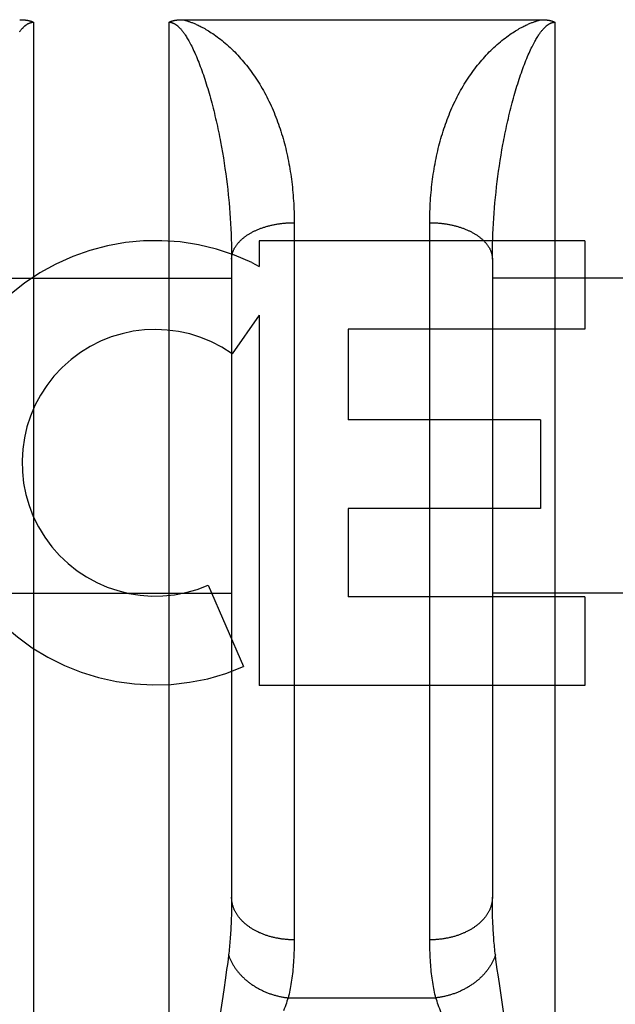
# Model space of a CAD drawing. Header units: inches. Extents: x 0 to 233, y 0 to 151.
# Tile 16 of 85: x 74.214 to 74.499, y 39.562 to 40.034. Entities that reach past the tile are written whole.
import ezdxf

# ---------------------------------------------------------------- set-up
doc = ezdxf.new("R2010")
doc.units = ezdxf.units.IN
doc.header["$LTSCALE"] = 12.8082191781
doc.header["$MEASUREMENT"] = 0
doc.linetypes.add('HIDDEN', pattern=[0.2, 0.1, -0.1])
doc.layers.add('02___PRT_ALL_AXES', color=7, linetype='CONTINUOUS')
doc.layers.add('DEFAULT_2', color=8, linetype='HIDDEN')

msp = doc.modelspace()

# ---------------------------------------------------------------- linework, layer by layer
at = {"layer": '02___PRT_ALL_AXES', "color": 8, "linetype": 'HIDDEN'}
for p, q in [((74.4846174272, 39.9281634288), (74.3284871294, 39.9281634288)), ((74.3284871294, 39.9281634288), (74.3284871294, 39.915884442)), ((74.4846174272, 39.9281634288), (74.4846174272, 39.8857254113)), ((74.3249764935, 39.9176573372), (74.3284871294, 39.915884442)), ((74.3284871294, 39.892537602), (74.3154796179, 39.8739818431)), ((74.3284871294, 39.892537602), (74.3284871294, 39.7149417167)), ((74.4846174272, 39.8857254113), (74.3710995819, 39.8857254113)), ((74.3710995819, 39.8857254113), (74.3710995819, 39.8422557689)), ((74.46331039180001, 39.8422557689), (74.3710995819, 39.8422557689)), ((74.46331039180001, 39.8422557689), (74.46331039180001, 39.7998177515)), ((74.46331039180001, 39.7998177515), (74.3710995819, 39.7998177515)), ((74.3710995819, 39.7998177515), (74.3710995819, 39.7573797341)), ((74.3041050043, 39.7630401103), (74.3210307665, 39.7239324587)), ((74.4846174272, 39.7573797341), (74.3710995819, 39.7573797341)), ((74.4846174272, 39.7573797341), (74.4846174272, 39.7149417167)), ((74.4846174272, 39.7149417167), (74.3284871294, 39.7149417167))]:
    msp.add_line(p, q, dxfattribs=at)
for radius, start, end in [(0.1065278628, 64.2636228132, 293.4027352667), (0.0639146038, 54.8894786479, 293.4026089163)]:
    msp.add_arc((74.2787187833, 39.8216968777), radius, start, end, dxfattribs=at)
at = {"layer": 'DEFAULT_2', "color": 8, "linetype": 'HIDDEN'}
for p, q in [((74.2202720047, 40.032956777), (74.2202720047, 39.2221634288)), ((74.2852720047, 39.2221634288), (74.2852720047, 40.032956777)), ((74.2916506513, 40.0341659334), (74.4636768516, 40.0341667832)), ((74.4702720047, 40.032956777), (74.4702720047, 39.2221634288)), ((74.3099682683, 39.975526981), (74.3104351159, 39.9729917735)), ((74.3104351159, 39.9729917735), (74.3108797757, 39.9704539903)), ((74.3108797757, 39.9704539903), (74.311302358, 39.9679149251)), ((74.4440386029, 39.9666452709), (74.4444501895, 39.969184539)), ((74.4444501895, 39.969184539), (74.4448837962, 39.9717231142)), ((74.311302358, 39.9679149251), (74.3117029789, 39.9653757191)), ((74.3117029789, 39.9653757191), (74.3120817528, 39.9628374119)), ((74.4432810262, 39.9615688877), (74.443648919, 39.9641063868)), ((74.443648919, 39.9641063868), (74.4440386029, 39.9666452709)), ((74.3120817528, 39.9628374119), (74.3124387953, 39.9603009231)), ((74.3124387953, 39.9603009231), (74.31277421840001, 39.9577670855)), ((74.4426101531, 39.9565014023), (74.4429348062, 39.9590336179)), ((74.4429348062, 39.9590336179), (74.4432810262, 39.9615688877)), ((74.31277421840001, 39.9577670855), (74.3130881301, 39.9552366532)), ((74.3130881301, 39.9552366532), (74.31338063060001, 39.9527103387)), ((74.4423069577, 39.9539729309), (74.4426101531, 39.9565014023)), ((74.31338063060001, 39.9527103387), (74.313651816, 39.9501887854)), ((74.441764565, 39.9489299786), (74.4420251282, 39.9514489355)), ((74.4420251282, 39.9514489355), (74.4423069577, 39.9539729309)), ((74.3140188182, 39.946416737), (74.31423708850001, 39.9439097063)), ((74.4413069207, 39.9439097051), (74.4415251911, 39.9464167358)), ((74.4415251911, 39.9464167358), (74.441764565, 39.9489299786)), ((74.31423708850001, 39.9439097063), (74.3144343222, 39.9414094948)), ((74.3144343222, 39.9414094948), (74.31461058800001, 39.9389166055)), ((74.4409334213, 39.9389166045), (74.441109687, 39.9414094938)), ((74.441109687, 39.9414094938), (74.4413069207, 39.9439097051)), ((74.31461058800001, 39.9389166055), (74.314765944, 39.9364315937)), ((74.314765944, 39.9364315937), (74.3149004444, 39.9339549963)), ((74.34526686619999, 39.9381423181), (74.3452720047, 39.5929259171)), ((74.4102763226, 39.5916607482), (74.4102720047, 39.9368143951)), ((74.4406435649, 39.9339549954), (74.4407780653, 39.93643159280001)), ((74.4407780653, 39.93643159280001), (74.4409334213, 39.9389166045)), ((74.3149004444, 39.9339549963), (74.3150141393, 39.9314873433)), ((74.3150141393, 39.9314873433), (74.3151070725, 39.9290292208)), ((74.4404369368, 39.92902922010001), (74.44052987, 39.9314873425)), ((74.44052987, 39.9314873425), (74.4406435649, 39.9339549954)), ((74.3151070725, 39.9290292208), (74.3151792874, 39.9265811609)), ((74.3151792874, 39.9265811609), (74.31523082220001, 39.9241437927)), ((74.4403131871, 39.9241437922), (74.4403647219, 39.9265811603)), ((74.4403647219, 39.9265811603), (74.4404369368, 39.92902922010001)), ((74.31523082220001, 39.9241437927), (74.31526171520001, 39.9217177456)), ((74.31526171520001, 39.9217177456), (74.3152720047, 39.9193035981)), ((74.4402720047, 39.9193035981), (74.4402822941, 39.9217177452)), ((74.4402822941, 39.9217177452), (74.4403131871, 39.9241437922)), ((74.3152720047, 39.9193035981), (74.31526984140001, 39.6120862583)), ((74.4402720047, 39.9193035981), (74.4402720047, 39.6133059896)), ((74.1902720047, 39.9101634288), (74.3152720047, 39.9101634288)), ((74.5652720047, 39.9101634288), (74.4402720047, 39.9101634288)), ((104.7527720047, 39.8396594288), (72.1487720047, 39.8396594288)), ((74.1902720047, 39.7591634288), (74.3152720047, 39.7591634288)), ((74.5652720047, 39.7591634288), (74.4402720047, 39.7591634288)), ((74.3152525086, 39.6096841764), (74.3152177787, 39.6073315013)), ((74.31526984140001, 39.6120862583), (74.3152525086, 39.6096841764)), ((74.4402806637, 39.6108789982), (74.4402720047, 39.61330599)), ((74.440306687, 39.608501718), (74.4402806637, 39.6108789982)), ((74.3152177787, 39.6073315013), (74.3151656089, 39.6050282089)), ((74.4403501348, 39.6061736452), (74.440306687, 39.608501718)), ((74.4404110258, 39.6038952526), (74.4403501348, 39.6061736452)), ((74.44048933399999, 39.601667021), (74.4404110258, 39.6038952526)), ((74.3135383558, 39.58345179), (74.313231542, 39.5811249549)), ((74.3138166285, 39.585665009), (74.3135383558, 39.58345179)), ((74.4420056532, 39.58345179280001), (74.4417273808, 39.585665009)), ((74.4423124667, 39.5811249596), (74.4420056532, 39.58345179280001)), ((74.3128950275, 39.5786737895), (74.31233379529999, 39.5747489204)), ((74.313231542, 39.5811249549), (74.3128950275, 39.5786737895)), ((74.4426489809, 39.5786737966), (74.4423124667, 39.5811249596)), ((74.44301561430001, 39.5760912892), (74.4426489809, 39.5786737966)), ((74.31233379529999, 39.5747489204), (74.3114828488, 39.5690270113)), ((74.4436218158, 39.5719571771), (74.44301561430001, 39.5760912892)), ((74.4459884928, 39.5562414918), (74.4436218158, 39.5719571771)), ((74.3114828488, 39.5690270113), (74.3095555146, 39.5562414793)), ((74.3423612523, 39.5651051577), (74.413182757, 39.5651051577))]:
    msp.add_line(p, q, dxfattribs=at)
for points in [[(74.2136371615, 40.0284387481), (74.2138402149, 40.0287013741), (74.2140370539, 40.0289491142), (74.214227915, 40.0291828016), (74.2144132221, 40.0294035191), (74.214593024, 40.0296118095), (74.21476745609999, 40.0298083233), (74.2149367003, 40.0299937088), (74.21510088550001, 40.0301685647), (74.21526032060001, 40.0303335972), (74.2154152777, 40.030489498), (74.2155660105, 40.0306368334), (74.2157128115, 40.0307762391), (74.2158558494, 40.0309081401), (74.2159953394, 40.0310330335), (74.2161314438, 40.0311512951), (74.2162643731, 40.0312633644), (74.2163942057, 40.0313695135), (74.2165210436, 40.0314700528), (74.2166450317, 40.0315652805), (74.2167662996, 40.0316555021), (74.216884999, 40.0317409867), (74.2170013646, 40.0318220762), (74.2171152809, 40.0318988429), (74.2172267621, 40.0319714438), (74.2173356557, 40.0320399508), (74.2174417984, 40.0321044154), (74.2175452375, 40.032165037), (74.21764592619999, 40.0322219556), (74.2177439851, 40.0322753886), (74.21783949, 40.0323255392), (74.2179325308, 40.0323725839), (74.2180232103, 40.0324167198), (74.2181115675, 40.0324580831), (74.21819766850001, 40.0324968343), (74.2182815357, 40.0325330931), (74.2183631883, 40.0325669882), (74.2184427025, 40.0325986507), (74.21852011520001, 40.0326282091), (74.2185955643, 40.0326557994), (74.2186691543, 40.0326815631), (74.2187410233, 40.0327056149), (74.2188113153, 40.0327280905), (74.21888011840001, 40.03274907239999), (74.2189475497, 40.0327686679), (74.2190136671, 40.0327869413), (74.2190785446, 40.0328039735), (74.2191422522, 40.0328198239), (74.2192048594, 40.0328345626), (74.21926644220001, 40.0328482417), (74.2193270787, 40.0328609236), (74.2193868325, 40.03287265), (74.2194457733, 40.03288347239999), (74.2195039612, 40.0328934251), (74.21956145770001, 40.0329025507), (74.2196183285, 40.0329108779), (74.2196746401, 40.0329184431), (74.2197304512, 40.0329252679), (74.2197858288, 40.0329313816), (74.2198408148, 40.0329367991), (74.2198954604, 40.0329415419), (74.2199498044, 40.032945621), (74.2200038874, 40.0329490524), (74.2200577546, 40.0329518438), (74.2201114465, 40.0329540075), (74.220165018, 40.0329555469), (74.220218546, 40.0329564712), (74.2202720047, 40.032956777)], [(74.2136768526, 40.0341667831), (74.2138930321, 40.034165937), (74.21410516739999, 40.0341635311), (74.2143132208, 40.0341595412), (74.214517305, 40.0341540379), (74.2147174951, 40.0341470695), (74.2149138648, 40.0341386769), (74.2151064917, 40.0341289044), (74.215295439, 40.0341177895), (74.2154807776, 40.0341053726), (74.2156625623, 40.0340916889), (74.2158408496, 40.0340767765), (74.2160157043, 40.0340606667), (74.21618719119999, 40.0340433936), (74.2163553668, 40.0340249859), (74.2165202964, 40.0340054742), (74.21668201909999, 40.0339848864), (74.21684057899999, 40.0339632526), (74.2169960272, 40.0339405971), (74.2171484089, 40.0339169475), (74.2172977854, 40.0338923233), (74.2174442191, 40.0338667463), (74.2175877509, 40.0338402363), (74.2177284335, 40.0338128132), (74.21786629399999, 40.0337844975), (74.2180013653, 40.0337553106), (74.2181336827, 40.0337252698), (74.2182632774, 40.0336943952), (74.2183901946, 40.0336626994), (74.2185144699, 40.0336301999), (74.2186361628, 40.0335969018), (74.2187553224, 40.0335628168), (74.218872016, 40.0335279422), (74.2189863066, 40.0334922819), (74.2190982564, 40.0334558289), (74.2192079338, 40.0334185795), (74.2193153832, 40.0333805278), (74.219420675, 40.0333416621), (74.2195238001, 40.0333019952), (74.2196247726, 40.0332615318), (74.2197235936, 40.0332202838), (74.21982026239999, 40.0331782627), (74.2199147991, 40.0331354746), (74.22000721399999, 40.0330919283), (74.2200975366, 40.0330476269), (74.2201858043, 40.0330025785), (74.2202720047, 40.032956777)], [(74.2852720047, 40.032956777), (74.2853590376, 40.0330030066), (74.2854479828, 40.0330483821), (74.2855388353, 40.0330929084), (74.28563160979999, 40.0331365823), (74.2857263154, 40.0331794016), (74.28582296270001, 40.0332213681), (74.2859215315, 40.0332624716), (74.2860221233, 40.0333027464), (74.2861247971, 40.0333422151), (74.2862296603, 40.0333809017), (74.2863368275, 40.0334188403), (74.2864463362, 40.0334560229), (74.286558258, 40.0334924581), (74.2866726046, 40.0335281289), (74.2867894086, 40.0335630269), (74.28690867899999, 40.0335971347), (74.2870304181, 40.0336304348), (74.28715467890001, 40.0336629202), (74.28728148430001, 40.0336945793), (74.2874109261, 40.0337254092), (74.2875430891, 40.0337554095), (74.28767801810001, 40.0337845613), (74.2878157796, 40.0338128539), (74.2879563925, 40.0338402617), (74.2880998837, 40.033866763), (74.2882462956, 40.0338923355), (74.2883956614, 40.0339169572), (74.2885480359, 40.0339406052), (74.2887034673, 40.0339632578), (74.288862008, 40.0339848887), (74.2890237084, 40.0340054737), (74.28918862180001, 40.0340249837), (74.28935680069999, 40.0340433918), (74.2895282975, 40.034060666), (74.28970316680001, 40.034076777), (74.2898814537, 40.0340916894), (74.2900632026, 40.0341053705), (74.2902484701, 40.0341177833), (74.2904372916, 40.0341288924), (74.2906297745, 40.0341386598), (74.2908259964, 40.0341470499), (74.2910260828, 40.0341540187), (74.2912301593, 40.0341595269), (74.29143830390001, 40.034163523), (74.2916506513, 40.0341659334)], [(74.2852720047, 40.032956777), (74.2853258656, 40.03295646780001), (74.28537986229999, 40.0329555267), (74.2854339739, 40.0329539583), (74.2854882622, 40.0329517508), (74.2855427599, 40.0329488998), (74.28559753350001, 40.0329453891), (74.2856526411, 40.0329412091), (74.2857081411, 40.032936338), (74.2857640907, 40.0329307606), (74.2858205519, 40.0329244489), (74.2858775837, 40.0329173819), (74.28593525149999, 40.0329095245), (74.2859936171, 40.0329008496), (74.2860527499, 40.0328913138), (74.286112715, 40.032880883), (74.2861735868, 40.0328695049), (74.2862354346, 40.0328571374), (74.2862983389, 40.0328437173), (74.2863623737, 40.0328291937), (74.2864276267, 40.0328134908), (74.2864941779, 40.0327965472), (74.2865621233, 40.0327782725), (74.2866315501, 40.0327585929), (74.2867025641, 40.0327374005), (74.2867752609, 40.032714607), (74.286849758, 40.0326900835), (74.2869261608, 40.0326637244), (74.2870046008, 40.0326353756), (74.2870851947, 40.03260491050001), (74.28716809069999, 40.0325721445), (74.2872534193, 40.0325369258), (74.2873413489, 40.0324990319), (74.2874320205, 40.0324582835), (74.2875256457, 40.0324144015), (74.2876224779, 40.0323671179), (74.2877225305, 40.0323162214), (74.287826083, 40.0322613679), (74.2879325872, 40.0322026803), (74.2880416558, 40.0321401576), (74.2881530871, 40.0320737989), (74.28826642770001, 40.0320037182), (74.2883820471, 40.031929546), (74.28850012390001, 40.0318510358), (74.288620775, 40.0317679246), (74.2887441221, 40.0316799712), (74.2888703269, 40.031586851), (74.2889995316, 40.031488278), (74.2891319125, 40.0313838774), (74.28926762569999, 40.0312733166), (74.28940686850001, 40.0311561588), (74.28954981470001, 40.0310320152), (74.2896966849, 40.0309003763), (74.2898476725, 40.0307607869), (74.2900030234, 40.0306126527), (74.2901629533, 40.0304554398), (74.2903277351, 40.0302884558), (74.2904976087, 40.0301110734), (74.2906728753, 40.0299224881), (74.2908538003, 40.0297219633), (74.29104071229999, 40.029508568), (74.2912339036, 40.0292814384), (74.2914337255, 40.0290395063), (74.2916404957, 40.0287817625), (74.2918545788, 40.0285069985), (74.292076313, 40.0282140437), (74.29230605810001, 40.0279015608), (74.29254416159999, 40.0275682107), (74.2927909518, 40.0272125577), (74.2930467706, 40.0268330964), (74.2933118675, 40.0264283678), (74.2935865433, 40.0259967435), (74.29387091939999, 40.0255368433), (74.29416521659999, 40.0250469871), (74.2944693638, 40.0245260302), (74.29478344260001, 40.023972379), (74.29510714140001, 40.0233852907), (74.295440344, 40.0227634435), (74.295782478, 40.022106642), (74.29613318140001, 40.0214140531), (74.29649166, 40.0206860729), (74.2968573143, 40.0199224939), (74.2972291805, 40.0191243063), (74.2976066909, 40.01829147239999), (74.2979880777, 40.0174271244), (74.2983721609, 40.0165330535), (74.2987567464, 40.0156140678), (74.2991393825, 40.0146758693), (74.2995199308, 40.0137189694), (74.2998973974, 40.0127464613), (74.3002720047, 40.0117569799)], [(74.29186715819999, 40.0341667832), (74.2921133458, 40.0341066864), (74.2923659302, 40.0340427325), (74.2926248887, 40.0339749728), (74.2928902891, 40.0339031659), (74.2931619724, 40.0338272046), (74.2934405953, 40.0337467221), (74.29372664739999, 40.0336614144), (74.2940204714, 40.0335709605), (74.2943223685, 40.033475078), (74.2946329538, 40.0333733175), (74.2949526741, 40.0332653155), (74.2952823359, 40.0331504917), (74.2956227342, 40.0330283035), (74.2959743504, 40.0328982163), (74.2963379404, 40.0327596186), (74.2967134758, 40.032612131), (74.2971009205, 40.032455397), (74.2975010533, 40.0322886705), (74.2979140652, 40.0321114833), (74.2983416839, 40.0319225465), (74.2987854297, 40.0317207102), (74.2992461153, 40.0315049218), (74.2997255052, 40.0312737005), (74.3002222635, 40.0310269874), (74.30073492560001, 40.0307648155), (74.30126564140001, 40.0304853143), (74.30181597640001, 40.0301869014), (74.3023862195, 40.0298684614), (74.30297742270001, 40.0295284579), (74.3035888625, 40.0291662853), (74.3042204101, 40.0287809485), (74.304871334, 40.0283718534), (74.3055410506, 40.0279382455), (74.30622898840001, 40.0274794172), (74.30693519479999, 40.0269941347), (74.3076572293, 40.0264830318), (74.3083929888, 40.0259464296), (74.3091415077, 40.0253840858), (74.30990277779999, 40.0247948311), (74.310671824, 40.0241817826), (74.3114445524, 40.0235472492), (74.3122183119, 40.022893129), (74.3129895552, 40.0222219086), (74.3137568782, 40.0215347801), (74.3145173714, 40.0208343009), (74.3152720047, 40.0201193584)], [(74.4402720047, 40.0201193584), (74.4410266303, 40.0208342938), (74.44178711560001, 40.021534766), (74.4425544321, 40.0222218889), (74.4433256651, 40.0228931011), (74.4440993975, 40.0235471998), (74.4448721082, 40.0241817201), (74.4456411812, 40.024794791), (74.4464024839, 40.0253840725), (74.4471510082, 40.0259464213), (74.44788676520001, 40.0264830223), (74.4486087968, 40.0269941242), (74.449315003, 40.02747940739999), (74.450002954, 40.0279382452), (74.450672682, 40.0283718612), (74.4513235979, 40.0287809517), (74.4519551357, 40.0291662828), (74.4525665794, 40.02952845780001), (74.4531577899, 40.0298684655), (74.4537280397, 40.0301869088), (74.454278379, 40.0304853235), (74.454809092, 40.03076482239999), (74.4553217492, 40.0310269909), (74.4558185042, 40.0312737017), (74.4562978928, 40.0315049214), (74.45675858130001, 40.0317207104), (74.4572023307, 40.0319225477), (74.4576299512, 40.0321114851), (74.4580429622, 40.0322886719), (74.4584430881, 40.0324553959), (74.458830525, 40.0326121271), (74.4592060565, 40.0327596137), (74.459569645, 40.0328982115), (74.4599212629, 40.0330282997), (74.4602616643, 40.0331504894), (74.4605913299, 40.0332653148), (74.4609110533, 40.0333733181), (74.461221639, 40.0334750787), (74.4615235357, 40.0335709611), (74.4618173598, 40.0336614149), (74.46210341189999, 40.0337467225), (74.4623820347, 40.0338272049), (74.462653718, 40.033903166), (74.4629191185, 40.0339749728), (74.4631780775, 40.0340427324), (74.4634306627, 40.0341066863), (74.4636768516, 40.0341667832)], [(74.4552720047, 40.0117569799), (74.4556438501, 40.0127392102), (74.45601660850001, 40.013699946), (74.4563904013, 40.0146405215), (74.4567643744, 40.0155586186), (74.4571383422, 40.01645394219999), (74.45751035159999, 40.017322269), (74.4578786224, 40.0181599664), (74.45824226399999, 40.0189659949), (74.45859992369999, 40.0197382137), (74.4589511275, 40.0204768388), (74.4592950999, 40.0211812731), (74.4596313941, 40.0218519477), (74.4599593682, 40.0224887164), (74.4602788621, 40.0230926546), (74.4605895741, 40.0236643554), (74.4608913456, 40.0242048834), (74.4611839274, 40.0247149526), (74.46146735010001, 40.0251959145), (74.46174141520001, 40.0256485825), (74.462006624, 40.0260749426), (74.4622633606, 40.0264766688), (74.462511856, 40.0268551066), (74.462752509, 40.0272117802), (74.4629852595, 40.0275475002), (74.46321006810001, 40.0278630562), (74.46342730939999, 40.028159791), (74.4636371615, 40.0284387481), (74.4638402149, 40.0287013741), (74.4640370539, 40.0289491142), (74.464227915, 40.0291828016), (74.4644132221, 40.0294035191), (74.464593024, 40.0296118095), (74.46476745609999, 40.0298083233), (74.4649367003, 40.0299937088), (74.46510088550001, 40.0301685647), (74.46526032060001, 40.0303335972), (74.4654152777, 40.030489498), (74.4655660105, 40.0306368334), (74.4657128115, 40.0307762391), (74.4658558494, 40.0309081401), (74.46599533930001, 40.0310330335), (74.4661314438, 40.0311512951), (74.4662643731, 40.0312633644), (74.4663942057, 40.0313695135), (74.4665210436, 40.0314700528), (74.4666450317, 40.0315652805), (74.4667662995, 40.0316555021), (74.466884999, 40.0317409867), (74.4670013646, 40.0318220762), (74.4671152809, 40.0318988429), (74.4672267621, 40.0319714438), (74.4673356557, 40.0320399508), (74.4674417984, 40.0321044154), (74.4675452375, 40.032165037), (74.46764592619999, 40.0322219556), (74.4677439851, 40.0322753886), (74.46783949, 40.0323255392), (74.4679325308, 40.0323725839), (74.4680232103, 40.0324167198), (74.4681115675, 40.0324580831), (74.46819766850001, 40.0324968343), (74.4682815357, 40.0325330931), (74.4683631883, 40.0325669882), (74.4684427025, 40.0325986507), (74.46852011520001, 40.0326282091), (74.4685955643, 40.0326557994), (74.4686691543, 40.0326815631), (74.4687410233, 40.0327056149), (74.4688113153, 40.0327280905), (74.46888011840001, 40.03274907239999), (74.4689475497, 40.0327686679), (74.4690136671, 40.0327869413), (74.4690785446, 40.0328039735), (74.4691422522, 40.0328198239), (74.4692048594, 40.0328345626), (74.46926644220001, 40.0328482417), (74.4693270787, 40.0328609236), (74.4693868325, 40.03287265), (74.4694457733, 40.03288347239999), (74.4695039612, 40.0328934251), (74.46956145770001, 40.0329025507), (74.4696183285, 40.0329108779), (74.4696746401, 40.0329184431), (74.4697304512, 40.0329252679), (74.4697858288, 40.0329313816), (74.4698408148, 40.0329367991), (74.4698954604, 40.0329415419), (74.4699498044, 40.032945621), (74.4700038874, 40.0329490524), (74.4700577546, 40.0329518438), (74.4701114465, 40.0329540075), (74.470165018, 40.0329555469), (74.470218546, 40.0329564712), (74.4702720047, 40.032956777)], [(74.4636768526, 40.0341667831), (74.4638932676, 40.0341659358), (74.464105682, 40.0341635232), (74.4643140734, 40.0341595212), (74.4645185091, 40.0341540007), (74.4647190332, 40.0341470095), (74.4649156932, 40.0341385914), (74.4651085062, 40.0341287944), (74.4652976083, 40.0341176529), (74.46548312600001, 40.0341052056), (74.46566510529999, 40.0340914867), (74.465843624, 40.0340765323), (74.4660187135, 40.0340603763), (74.4661904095, 40.0340430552), (74.4663587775, 40.0340245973), (74.4665238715, 40.0340050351), (74.46668576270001, 40.0339843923), (74.4668445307, 40.0339626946), (74.4670002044, 40.033939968), (74.4671528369, 40.0339162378), (74.4673024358, 40.0338915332), (74.467449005, 40.0338658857), (74.4675926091, 40.0338393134), (74.4677332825, 40.0338118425), (74.4678711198, 40.0337834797), (74.4680062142, 40.0337542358), (74.46813860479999, 40.0337241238), (74.4682683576, 40.0336931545), (74.4683954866, 40.0336613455), (74.4685200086, 40.0336287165), (74.468641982, 40.0335952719), (74.4687614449, 40.0335610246), (74.4688784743, 40.0335259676), (74.46899316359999, 40.0334900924), (74.4691055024, 40.0334534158), (74.46921552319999, 40.0334159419), (74.4693231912, 40.0333777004), (74.4694284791, 40.0333387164), (74.4695313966, 40.033299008), (74.46963193, 40.03325860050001), (74.4697301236, 40.0332174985), (74.4698260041, 40.0331757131), (74.4699196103, 40.0331332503), (74.470010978, 40.0330901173), (74.4701001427, 40.0330463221), (74.4701871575, 40.0330018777), (74.4702720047, 40.032956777)], [(74.3152720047, 40.0201193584), (74.3160066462, 40.0194040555), (74.31673509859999, 40.0186755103), (74.3174573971, 40.01793350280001), (74.3181734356, 40.017178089), (74.3188831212, 40.0164093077), (74.3195864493, 40.0156270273), (74.3202834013, 40.0148311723), (74.32097392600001, 40.014021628), (74.3216579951, 40.0131982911), (74.3223355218, 40.0123610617), (74.32300643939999, 40.0115098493), (74.3236706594, 40.0106445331), (74.3243280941, 40.0097650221), (74.3249786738, 40.008871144), (74.32562235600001, 40.0079627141), (74.326258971, 40.0070396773), (74.3268885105, 40.0061017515), (74.3275104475, 40.0051494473), (74.32812469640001, 40.0041825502), (74.3287299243, 40.003203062), (74.3293248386, 40.0022128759), (74.3299092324, 40.0012124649), (74.3304824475, 40.0002029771), (74.3310445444, 39.9991844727), (74.3315953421, 39.9981574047), (74.3321349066, 39.9971218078), (74.33266323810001, 39.996077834), (74.33318035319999, 39.9950256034), (74.3336862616, 39.9939652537), (74.3341809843, 39.992896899), (74.3346645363, 39.9918206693), (74.3351369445, 39.9907366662), (74.3355982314, 39.98964500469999), (74.3360484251, 39.9885457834), (74.336487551, 39.9874391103), (74.3369156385, 39.9863250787), (74.3373327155, 39.9852037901), (74.3377388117, 39.9840753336), (74.3381339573, 39.9829398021), (74.3385181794, 39.9817972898), (74.338891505, 39.9806478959), (74.3392539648, 39.979491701), (74.3396055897, 39.9783287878), (74.33994640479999, 39.9771592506), (74.34027643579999, 39.9759831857), (74.3405957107, 39.9748006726), (74.340904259, 39.9736117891), (74.3412021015, 39.9724166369), (74.34148926, 39.9712153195), (74.3417657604, 39.9700079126), (74.3420316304, 39.9687944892), (74.3422868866, 39.9675751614), (74.3425315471, 39.9663500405), (74.3427656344, 39.9651192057), (74.3429891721, 39.963882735), (74.3432021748, 39.9626407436), (74.343404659, 39.9613933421), (74.343596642, 39.9601406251), (74.3437781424, 39.958882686), (74.3439491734, 39.9576196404), (74.3441097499, 39.9563515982), (74.3442598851, 39.9550786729), (74.344399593, 39.9538009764), (74.3445288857, 39.9525186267), (74.34464777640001, 39.9512317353), (74.3447562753, 39.9499404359), (74.3448543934, 39.9486448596), (74.3449421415, 39.9473451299), (74.345019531, 39.9460413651), (74.34508657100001, 39.9447337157), (74.3451432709, 39.9434223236), (74.3451896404, 39.9421073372), (74.3452256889, 39.9407889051), (74.34525142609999, 39.9394671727), (74.34526686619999, 39.9381423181)], [(74.4102720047, 39.9368143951), (74.4102771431, 39.9381423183), (74.4102925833, 39.9394671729), (74.4103183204, 39.9407889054), (74.41035436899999, 39.9421073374), (74.4104007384, 39.9434223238), (74.4104574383, 39.9447337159), (74.4105244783, 39.9460413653), (74.4106018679, 39.9473451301), (74.410689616, 39.9486448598), (74.4107877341, 39.9499404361), (74.4108962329, 39.9512317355), (74.4110151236, 39.9525186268), (74.4111444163, 39.9538009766), (74.4112841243, 39.9550786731), (74.4114342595, 39.9563515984), (74.411594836, 39.9576196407), (74.411765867, 39.9588826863), (74.4119473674, 39.9601406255), (74.4121393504, 39.9613933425), (74.4123418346, 39.9626407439), (74.4125548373, 39.9638827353), (74.412778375, 39.965119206), (74.41301246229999, 39.9663500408), (74.41325712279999, 39.9675751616), (74.41351237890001, 39.9687944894), (74.41377824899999, 39.9700079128), (74.4140547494, 39.9712153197), (74.4143419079, 39.9724166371), (74.4146397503, 39.9736117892), (74.4149482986, 39.9748006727), (74.4152675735, 39.9759831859), (74.4155976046, 39.9771592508), (74.4159384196, 39.9783287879), (74.4162900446, 39.979491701), (74.4166525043, 39.980647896), (74.41702583, 39.9817972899), (74.4174100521, 39.9829398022), (74.4178051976, 39.9840753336), (74.4182112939, 39.9852037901), (74.4186283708, 39.9863250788), (74.4190564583, 39.9874391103), (74.4194955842, 39.9885457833), (74.4199457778, 39.9896450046), (74.42040706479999, 39.9907366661), (74.4208794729, 39.9918206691), (74.4213630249, 39.9928968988), (74.4218577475, 39.9939652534), (74.4223636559, 39.995025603), (74.42288077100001, 39.9960778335), (74.4234091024, 39.9971218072), (74.4239486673, 39.9981574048), (74.4244994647, 39.9991844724), (74.42506155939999, 40.000202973), (74.4256347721, 40.0012124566), (74.42621916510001, 40.0022128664), (74.426814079, 40.0032030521), (74.4274193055, 40.0041825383), (74.42803355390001, 40.0051494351), (74.4286554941, 40.0061017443), (74.42928503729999, 40.0070396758), (74.42992165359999, 40.0079627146), (74.4305653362, 40.0088711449), (74.4312159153, 40.0097650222), (74.4318733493, 40.0106445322), (74.4325375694, 40.0115098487), (74.43320848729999, 40.0123610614), (74.4338860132, 40.01319829), (74.4345700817, 40.0140216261), (74.435260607, 40.0148311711), (74.4359575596, 40.0156270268), (74.4366608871, 40.0164093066), (74.43737057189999, 40.017178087), (74.4380866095, 40.0179334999), (74.4388089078, 40.0186755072), (74.4395373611, 40.0194040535), (74.4402720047, 40.0201193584)], [(74.3002720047, 40.0117569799), (74.3006392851, 40.0107637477), (74.3010035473, 40.009756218), (74.3013646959, 40.0087340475), (74.3017227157, 40.0076977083), (74.3020775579, 40.0066475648), (74.3024292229, 40.0055837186), (74.3027776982, 40.0045063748), (74.3031229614, 40.0034156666), (74.3034649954, 40.0023117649), (74.3038037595, 40.0011948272), (74.3041392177, 40.0000650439), (74.3044713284, 39.998922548), (74.30480004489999, 39.9977675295), (74.3051253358, 39.996600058), (74.3054471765, 39.99542020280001), (74.3057654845, 39.9942281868), (74.3060802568, 39.9930239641), (74.306391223, 39.9918084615), (74.3066983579, 39.9905817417), (74.3070009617, 39.9893465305), (74.3072984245, 39.988105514), (74.3075906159, 39.9868594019), (74.3078772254, 39.9856098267), (74.308158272, 39.9843569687), (74.3084336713, 39.9831015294), (74.3087034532, 39.9818436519), (74.3089676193, 39.9805836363), (74.30922617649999, 39.9793217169), (74.30947913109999, 39.9780581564), (74.3097264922, 39.9767931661), (74.3099682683, 39.975526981)], [(74.4448837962, 39.9717231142), (74.4453395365, 39.9742597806), (74.4455757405, 39.9755269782), (74.4458175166, 39.9767931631), (74.44606487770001, 39.9780581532), (74.44631783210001, 39.9793217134), (74.4465763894, 39.9805836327), (74.4468405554, 39.98184364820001), (74.44711033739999, 39.9831015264), (74.4473857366, 39.98435696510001), (74.4476667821, 39.9856098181), (74.4479533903, 39.986859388), (74.4482455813, 39.9881054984), (74.4485430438, 39.9893465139), (74.44884564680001, 39.9905817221), (74.4491527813, 39.991808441), (74.4494637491, 39.9930239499), (74.449778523, 39.9942281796), (74.4500968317, 39.9954201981), (74.4504186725, 39.9966000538), (74.45074396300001, 39.9977675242), (74.45107267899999, 39.9989225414), (74.4514047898, 40.0000650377), (74.45174024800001, 40.0011948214), (74.45207901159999, 40.0023117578), (74.4524210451, 40.0034156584), (74.4527663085, 40.0045063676), (74.4531147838, 40.0055837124), (74.45346644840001, 40.0066475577), (74.45382129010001, 40.0076976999), (74.45417930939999, 40.0087340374), (74.454540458, 40.0097562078), (74.4549047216, 40.0107637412), (74.4552720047, 40.0117569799)], [(74.313651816, 39.9501887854), (74.3139017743, 39.9476726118), (74.3140188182, 39.946416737)], [(74.3152720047, 39.9193035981), (74.31527495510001, 39.9195491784), (74.3152838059, 39.9197947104), (74.3152985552, 39.9200401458), (74.31531920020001, 39.9202854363), (74.3153457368, 39.9205305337), (74.31537815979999, 39.9207753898), (74.3154164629, 39.9210199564), (74.3154606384, 39.9212641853), (74.3155106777, 39.9215080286), (74.3155665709, 39.9217514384), (74.3156283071, 39.9219943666), (74.3156958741, 39.9222367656), (74.3157692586, 39.9224785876), (74.3158484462, 39.9227197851), (74.3159334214, 39.9229603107), (74.3160241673, 39.923200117), (74.31612066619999, 39.9234391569), (74.316222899, 39.9236773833), (74.3163308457, 39.9239147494), (74.316444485, 39.9241512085), (74.3165637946, 39.9243867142), (74.316688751, 39.9246212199), (74.3168193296, 39.9248546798), (74.31695550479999, 39.9250870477), (74.3170972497, 39.9253182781), (74.3172445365, 39.9255483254), (74.3173973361, 39.9257771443), (74.3175556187, 39.92600469), (74.3177193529, 39.9262309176), (74.3178885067, 39.9264557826), (74.3180630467, 39.9266792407), (74.3182429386, 39.9269012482), (74.3184281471, 39.9271217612), (74.3186186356, 39.9273407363), (74.3188143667, 39.9275581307), (74.319015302, 39.9277739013), (74.3192214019, 39.9279880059), (74.3194326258, 39.9282004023), (74.3196489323, 39.9284110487), (74.3198702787, 39.9286199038), (74.3200966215, 39.9288269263), (74.3203279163, 39.9290320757), (74.3205641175, 39.9292353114), (74.3208051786, 39.9294365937), (74.32105105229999, 39.9296358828), (74.3213016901, 39.9298331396), (74.3215570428, 39.9300283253), (74.3218170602, 39.9302214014), (74.3220816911, 39.9304123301), (74.3223508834, 39.9306010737), (74.3226245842, 39.9307875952), (74.3229027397, 39.9309718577), (74.3231852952, 39.9311538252), (74.323472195, 39.9313334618), (74.3237633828, 39.9315107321), (74.3240588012, 39.9316856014), (74.3243583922, 39.9318580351), (74.3246620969, 39.9320279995), (74.3249698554, 39.932195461), (74.3252816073, 39.9323603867), (74.3255972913, 39.9325227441), (74.3259168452, 39.9326825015), (74.3262402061, 39.9328396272), (74.3265673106, 39.9329940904), (74.3268980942, 39.9331458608), (74.32723249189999, 39.9332949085), (74.3275704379, 39.9334412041), (74.3279118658, 39.9335847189), (74.3282567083, 39.9337254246), (74.3286048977, 39.9338632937), (74.3289563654, 39.9339982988), (74.3293110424, 39.9341304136), (74.3296688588, 39.934259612), (74.3300297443, 39.9343858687), (74.3303936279, 39.9345091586), (74.330760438, 39.9346294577), (74.3311301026, 39.9347467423), (74.3315025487, 39.9348609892), (74.3318777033, 39.9349721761), (74.3322554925, 39.935080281), (74.332635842, 39.9351852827), (74.333018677, 39.9352871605), (74.3334039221, 39.9353858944), (74.3337915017, 39.935481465), (74.33418133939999, 39.9355738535), (74.3345733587, 39.9356630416), (74.3349674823, 39.9357490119), (74.3353636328, 39.9358317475), (74.3357617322, 39.935911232), (74.33616170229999, 39.9359874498), (74.3365634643, 39.936060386), (74.3369669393, 39.9361300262), (74.3373720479, 39.9361963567), (74.3377787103, 39.9362593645), (74.3381868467, 39.9363190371), (74.3385963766, 39.9363753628), (74.33900721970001, 39.9364283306), (74.339419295, 39.93647793), (74.3398325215, 39.9365241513), (74.340246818, 39.9365669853), (74.3406621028, 39.9366064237), (74.3410782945, 39.9366424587), (74.341495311, 39.9366750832), (74.3419130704, 39.9367042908), (74.3423314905, 39.9367300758), (74.34275048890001, 39.936752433), (74.3431699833, 39.9367713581), (74.3435898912, 39.9367868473), (74.34401013, 39.9367988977), (74.344430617, 39.9368075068), (74.3448512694, 39.9368126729), (74.3452720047, 39.9368143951)], [(74.4102720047, 39.9368143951), (74.4106927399, 39.9368126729), (74.4111133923, 39.9368075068), (74.41153387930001, 39.9367988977), (74.4119541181, 39.9367868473), (74.41237402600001, 39.9367713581), (74.4127935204, 39.936752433), (74.4132125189, 39.9367300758), (74.4136309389, 39.9367042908), (74.4140486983, 39.9366750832), (74.4144657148, 39.9366424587), (74.4148819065, 39.9366064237), (74.4152971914, 39.9365669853), (74.4157114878, 39.9365241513), (74.4161247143, 39.93647793), (74.4165367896, 39.9364283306), (74.4169476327, 39.9363753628), (74.4173571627, 39.9363190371), (74.417765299, 39.9362593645), (74.4181719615, 39.9361963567), (74.41857707, 39.9361300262), (74.418980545, 39.936060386), (74.41938230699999, 39.9359874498), (74.4197822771, 39.935911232), (74.4201803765, 39.9358317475), (74.420576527, 39.9357490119), (74.4209706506, 39.9356630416), (74.42136266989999, 39.9355738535), (74.4217525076, 39.935481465), (74.4221400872, 39.9353858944), (74.4225253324, 39.9352871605), (74.4229081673, 39.9351852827), (74.4232885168, 39.935080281), (74.423666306, 39.9349721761), (74.42404146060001, 39.9348609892), (74.4244139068, 39.9347467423), (74.4247835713, 39.9346294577), (74.4251503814, 39.9345091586), (74.425514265, 39.9343858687), (74.4258751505, 39.934259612), (74.426232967, 39.9341304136), (74.4265876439, 39.9339982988), (74.4269391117, 39.9338632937), (74.427287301, 39.9337254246), (74.4276321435, 39.9335847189), (74.4279735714, 39.9334412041), (74.4283115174, 39.9332949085), (74.4286459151, 39.9331458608), (74.4289766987, 39.9329940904), (74.4293038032, 39.9328396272), (74.4296271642, 39.9326825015), (74.4299467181, 39.9325227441), (74.430262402, 39.9323603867), (74.4305741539, 39.932195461), (74.4308819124, 39.9320279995), (74.4311856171, 39.9318580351), (74.4314852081, 39.9316856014), (74.4317806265, 39.9315107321), (74.4320718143, 39.9313334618), (74.4323587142, 39.9311538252), (74.4326412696, 39.9309718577), (74.4329194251, 39.9307875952), (74.4331931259, 39.9306010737), (74.4334623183, 39.9304123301), (74.43372694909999, 39.9302214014), (74.4339869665, 39.9300283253), (74.4342423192, 39.9298331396), (74.4344929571, 39.9296358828), (74.4347388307, 39.9294365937), (74.4349798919, 39.9292353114), (74.43521609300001, 39.9290320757), (74.4354473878, 39.9288269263), (74.4356737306, 39.9286199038), (74.4358950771, 39.9284110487), (74.4361113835, 39.9282004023), (74.4363226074, 39.9279880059), (74.4365287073, 39.9277739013), (74.4367296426, 39.9275581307), (74.43692537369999, 39.9273407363), (74.43711586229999, 39.9271217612), (74.4373010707, 39.9269012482), (74.4374809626, 39.9266792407), (74.43765550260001, 39.9264557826), (74.4378246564, 39.9262309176), (74.4379883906, 39.92600469), (74.4381466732, 39.9257771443), (74.4382994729, 39.9255483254), (74.4384467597, 39.9253182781), (74.4385885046, 39.9250870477), (74.4387246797, 39.9248546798), (74.4388552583, 39.9246212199), (74.43898021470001, 39.9243867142), (74.4390995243, 39.9241512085), (74.4392131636, 39.9239147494), (74.4393211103, 39.9236773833), (74.43942334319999, 39.9234391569), (74.439519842, 39.923200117), (74.4396105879, 39.9229603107), (74.4396955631, 39.9227197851), (74.4397747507, 39.9224785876), (74.43984813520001, 39.9222367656), (74.4399157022, 39.9219943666), (74.4399774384, 39.9217514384), (74.44003333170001, 39.9215080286), (74.440083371, 39.9212641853), (74.4401275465, 39.9210199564), (74.4401658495, 39.9207753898), (74.4401982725, 39.9205305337), (74.4402248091, 39.9202854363), (74.4402454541, 39.9200401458), (74.4402602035, 39.9197947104), (74.4402690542, 39.9195491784), (74.4402720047, 39.9193035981)], [(74.3452720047, 39.5929259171), (74.3448512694, 39.5929279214), (74.344430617, 39.5929339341), (74.34401013, 39.5929439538), (74.3435898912, 39.5929579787), (74.3431699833, 39.592976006), (74.34275048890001, 39.5929980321), (74.3423314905, 39.5930240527), (74.3419130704, 39.5930540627), (74.341495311, 39.5930880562), (74.3410782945, 39.5931260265), (74.3406621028, 39.5931679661), (74.340246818, 39.5932138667), (74.3398325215, 39.5932637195), (74.339419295, 39.5933175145), (74.33900721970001, 39.5933752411), (74.3385963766, 39.5934368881), (74.3381868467, 39.5935024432), (74.3377787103, 39.5935718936), (74.3373720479, 39.5936452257), (74.3369669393, 39.5937224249), (74.3365634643, 39.5938034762), (74.33616170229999, 39.5938883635), (74.3357617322, 39.5939770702), (74.3353636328, 39.5940695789), (74.3349674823, 39.5941658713), (74.3345733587, 39.5942659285), (74.33418133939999, 39.5943697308), (74.3337915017, 39.5944772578), (74.3334039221, 39.5945884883), (74.333018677, 39.5947034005), (74.332635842, 39.59482197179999), (74.3322554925, 39.5949441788), (74.3318777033, 39.5950699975), (74.3315025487, 39.5951994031), (74.3311301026, 39.5953323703), (74.330760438, 39.59546887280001), (74.3303936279, 39.5956088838), (74.3300297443, 39.5957523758), (74.3296688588, 39.5958993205), (74.3293110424, 39.5960496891), (74.3289563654, 39.5962034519), (74.3286048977, 39.5963605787), (74.3282567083, 39.5965210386), (74.3279118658, 39.5966848), (74.3275704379, 39.5968518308), (74.32723249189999, 39.597022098), (74.3268980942, 39.5971955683), (74.3265673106, 39.5973722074), (74.3262402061, 39.5975519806), (74.3259168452, 39.59773485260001), (74.3255972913, 39.5979207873), (74.3252816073, 39.5981097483), (74.3249698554, 39.5983016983), (74.3246620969, 39.5984965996), (74.3243583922, 39.5986944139), (74.3240588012, 39.5988951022), (74.3237633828, 39.59909862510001), (74.323472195, 39.5993049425), (74.3231852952, 39.5995140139), (74.3229027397, 39.5997257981), (74.3226245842, 39.5999402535), (74.3223508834, 39.6001573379), (74.3220816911, 39.6003770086), (74.3218170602, 39.6005992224), (74.3215570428, 39.6008239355), (74.3213016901, 39.6010511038), (74.32105105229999, 39.6012806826), (74.3208051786, 39.6015126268), (74.3205641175, 39.6017468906), (74.3203279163, 39.6019834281), (74.3200966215, 39.6022221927), (74.3198702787, 39.6024631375), (74.3196489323, 39.602706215), (74.3194326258, 39.6029513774), (74.3192214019, 39.6031985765), (74.319015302, 39.6034477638), (74.3188143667, 39.60369889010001), (74.3186186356, 39.6039519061), (74.3184281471, 39.604206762), (74.3182429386, 39.6044634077), (74.3180630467, 39.6047217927), (74.3178885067, 39.6049818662), (74.3177193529, 39.605243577), (74.3175556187, 39.6055068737), (74.3173973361, 39.6057717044), (74.3172445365, 39.6060380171), (74.3170972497, 39.6063057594), (74.31695550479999, 39.6065748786), (74.3168193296, 39.6068453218), (74.316688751, 39.6071170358), (74.3165637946, 39.6073899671), (74.316444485, 39.6076640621), (74.3163308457, 39.6079392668), (74.316222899, 39.6082155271), (74.31612066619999, 39.6084927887), (74.3160241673, 39.6087709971), (74.3159334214, 39.6090500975), (74.3158484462, 39.609330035), (74.3157692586, 39.6096107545), (74.3156958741, 39.6098922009), (74.3156283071, 39.6101743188), (74.3155665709, 39.6104570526), (74.3155106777, 39.6107403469), (74.3154606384, 39.6110241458), (74.3154164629, 39.6113083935), (74.31537815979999, 39.6115930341), (74.3153457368, 39.6118780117), (74.31531920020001, 39.6121632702), (74.3152985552, 39.6124487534), (74.3152838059, 39.6127344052), (74.31527495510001, 39.6130201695), (74.3152720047, 39.61330599)], [(74.4402720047, 39.61330599), (74.4402690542, 39.6130201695), (74.4402602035, 39.6127344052), (74.4402454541, 39.6124487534), (74.4402248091, 39.6121632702), (74.4401982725, 39.6118780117), (74.4401658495, 39.6115930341), (74.4401275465, 39.6113083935), (74.440083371, 39.6110241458), (74.44003333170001, 39.6107403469), (74.4399774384, 39.6104570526), (74.4399157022, 39.6101743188), (74.43984813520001, 39.6098922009), (74.4397747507, 39.6096107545), (74.4396955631, 39.609330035), (74.4396105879, 39.6090500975), (74.439519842, 39.6087709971), (74.43942334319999, 39.6084927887), (74.4393211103, 39.6082155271), (74.4392131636, 39.6079392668), (74.4390995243, 39.6076640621), (74.43898021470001, 39.6073899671), (74.4388552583, 39.6071170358), (74.4387246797, 39.6068453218), (74.4385885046, 39.6065748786), (74.4384467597, 39.6063057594), (74.4382994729, 39.6060380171), (74.4381466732, 39.6057717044), (74.4379883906, 39.6055068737), (74.4378246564, 39.605243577), (74.43765550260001, 39.6049818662), (74.4374809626, 39.6047217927), (74.4373010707, 39.6044634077), (74.43711586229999, 39.604206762), (74.43692537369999, 39.6039519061), (74.4367296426, 39.60369889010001), (74.4365287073, 39.6034477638), (74.4363226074, 39.6031985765), (74.4361113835, 39.6029513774), (74.4358950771, 39.602706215), (74.4356737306, 39.6024631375), (74.4354473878, 39.6022221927), (74.43521609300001, 39.6019834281), (74.4349798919, 39.6017468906), (74.4347388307, 39.6015126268), (74.4344929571, 39.6012806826), (74.4342423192, 39.6010511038), (74.4339869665, 39.6008239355), (74.43372694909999, 39.6005992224), (74.4334623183, 39.6003770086), (74.4331931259, 39.6001573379), (74.4329194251, 39.5999402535), (74.4326412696, 39.5997257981), (74.4323587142, 39.5995140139), (74.4320718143, 39.5993049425), (74.4317806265, 39.59909862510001), (74.4314852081, 39.5988951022), (74.4311856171, 39.5986944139), (74.4308819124, 39.5984965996), (74.4305741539, 39.5983016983), (74.430262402, 39.5981097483), (74.4299467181, 39.5979207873), (74.4296271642, 39.59773485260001), (74.4293038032, 39.5975519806), (74.4289766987, 39.5973722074), (74.4286459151, 39.5971955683), (74.4283115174, 39.597022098), (74.4279735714, 39.5968518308), (74.4276321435, 39.5966848), (74.427287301, 39.5965210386), (74.4269391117, 39.5963605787), (74.4265876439, 39.5962034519), (74.426232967, 39.5960496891), (74.4258751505, 39.5958993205), (74.425514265, 39.5957523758), (74.4251503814, 39.5956088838), (74.4247835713, 39.59546887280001), (74.4244139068, 39.5953323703), (74.42404146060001, 39.5951994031), (74.423666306, 39.5950699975), (74.4232885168, 39.5949441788), (74.4229081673, 39.59482197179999), (74.4225253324, 39.5947034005), (74.4221400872, 39.5945884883), (74.4217525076, 39.5944772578), (74.42136266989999, 39.5943697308), (74.4209706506, 39.5942659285), (74.420576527, 39.5941658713), (74.4201803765, 39.5940695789), (74.4197822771, 39.5939770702), (74.41938230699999, 39.5938883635), (74.418980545, 39.5938034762), (74.41857707, 39.5937224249), (74.4181719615, 39.5936452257), (74.417765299, 39.5935718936), (74.4173571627, 39.5935024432), (74.4169476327, 39.5934368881), (74.4165367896, 39.5933752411), (74.4161247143, 39.5933175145), (74.4157114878, 39.5932637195), (74.4152971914, 39.5932138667), (74.4148819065, 39.5931679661), (74.4144657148, 39.5931260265), (74.4140486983, 39.5930880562), (74.4136309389, 39.5930540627), (74.4132125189, 39.5930240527), (74.4127935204, 39.5929980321), (74.41237402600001, 39.592976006), (74.4119541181, 39.5929579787), (74.41153387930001, 39.5929439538), (74.4111133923, 39.5929339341), (74.4106927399, 39.5929279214), (74.4102720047, 39.5929259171)], [(74.3151656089, 39.6050282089), (74.3150960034, 39.6027748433), (74.3150546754, 39.6016670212), (74.3150090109, 39.6005718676), (74.314959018, 39.5994893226), (74.3149047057, 39.5984193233), (74.3148460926, 39.5973619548), (74.314783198, 39.5963172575), (74.31471604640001, 39.595285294), (74.31464466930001, 39.5942661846), (74.3145690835, 39.5932597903), (74.3144893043, 39.5922659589), (74.3144053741, 39.5912848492), (74.3143173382, 39.5903165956), (74.3142252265, 39.5893611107), (74.3141290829, 39.58841843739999), (74.3140289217, 39.58748831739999), (74.3139247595, 39.5865705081), (74.3138166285, 39.585665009)], [(74.4417273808, 39.585665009), (74.44161925, 39.5865705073), (74.4415150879, 39.5874883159), (74.44141492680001, 39.5884184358), (74.4413187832, 39.5893611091), (74.4412266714, 39.5903165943), (74.4411386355, 39.5912848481), (74.44105470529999, 39.5922659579), (74.44097492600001, 39.5932597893), (74.4408993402, 39.594266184), (74.4408279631, 39.5952852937), (74.4407608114, 39.596317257), (74.4406979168, 39.5973619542), (74.4406393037, 39.5984193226), (74.4405849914, 39.5994893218), (74.4405349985, 39.6005718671), (74.44048933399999, 39.601667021)], [(74.3452720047, 39.5929259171), (74.3452676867, 39.5916607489), (74.3452546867, 39.5904115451), (74.345233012, 39.5891782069), (74.3452026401, 39.5879606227), (74.3451635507, 39.5867586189), (74.34511574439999, 39.5855722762), (74.345059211, 39.5844016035), (74.3449939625, 39.5832466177), (74.3449200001, 39.5821073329), (74.3448373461, 39.5809837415), (74.3447460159, 39.5798758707), (74.3446460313, 39.5787836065), (74.3445374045, 39.5777068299), (74.3444201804, 39.5766455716), (74.3442943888, 39.5755998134), (74.3441600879, 39.5745695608), (74.3440173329, 39.573554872), (74.3438661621, 39.5725555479), (74.3437066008, 39.5715713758), (74.3435387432, 39.5706024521), (74.3433626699, 39.569648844), (74.3431784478, 39.5687104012), (74.3429861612, 39.5677870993), (74.3427858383, 39.5668786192), (74.3425775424, 39.5659846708), (74.3423612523, 39.5651051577)], [(74.413182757, 39.5651051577), (74.41296646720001, 39.5659846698), (74.4127581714, 39.5668786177), (74.4125578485, 39.5677870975), (74.41236556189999, 39.5687103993), (74.4121813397, 39.5696488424), (74.4120052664, 39.5706024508), (74.4118374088, 39.5715713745), (74.4116778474, 39.5725555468), (74.4115266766, 39.5735548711), (74.41138392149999, 39.5745695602), (74.4112496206, 39.5755998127), (74.41112382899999, 39.5766455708), (74.4110066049, 39.577706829), (74.41089797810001, 39.5787836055), (74.4107979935, 39.57987587), (74.4107066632, 39.580983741), (74.41062400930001, 39.5821073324), (74.4105500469, 39.5832466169), (74.4104847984, 39.5844016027), (74.41042826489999, 39.5855722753), (74.4103804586, 39.586758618), (74.4103413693, 39.5879606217), (74.4103109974, 39.5891782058), (74.41028932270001, 39.590411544), (74.4102763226, 39.5916607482)], [(74.3138166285, 39.585665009), (74.3139278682, 39.5853306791), (74.3140448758, 39.5849970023), (74.3141676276, 39.5846640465), (74.3142960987, 39.5843318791), (74.314430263, 39.5840005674), (74.3145700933, 39.5836701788), (74.3147155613, 39.5833407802), (74.3148666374, 39.5830124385), (74.315023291, 39.5826852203), (74.3151854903, 39.58235919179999), (74.3153532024, 39.5820344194), (74.3155263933, 39.5817109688), (74.3157050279, 39.5813889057), (74.3158890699, 39.5810682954), (74.31607848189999, 39.580749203), (74.3162732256, 39.5804316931), (74.3164732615, 39.5801158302), (74.3166785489, 39.5798016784), (74.3168890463, 39.5794893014), (74.3171047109, 39.5791787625), (74.31732549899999, 39.5788701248), (74.3175513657, 39.5785634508), (74.3177822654, 39.5782588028), (74.318018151, 39.5779562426), (74.3182589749, 39.5776558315), (74.3185046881, 39.5773576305), (74.3187552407, 39.5770617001), (74.3190105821, 39.5767681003), (74.31927066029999, 39.5764768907), (74.3195354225, 39.5761881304), (74.3198048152, 39.5759018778), (74.3200787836, 39.5756181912), (74.3203572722, 39.575337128), (74.3206402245, 39.5750587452), (74.320927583, 39.5747830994), (74.3212192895, 39.5745102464), (74.3215152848, 39.5742402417), (74.3218155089, 39.5739731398), (74.3221199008, 39.5737089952), (74.3224283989, 39.5734478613), (74.3227409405, 39.5731897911), (74.3230574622, 39.5729348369), (74.3233778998, 39.5726830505), (74.3237021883, 39.572434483), (74.324030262, 39.5721891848), (74.3243620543, 39.5719472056), (74.3246974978, 39.5717085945), (74.32503652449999, 39.5714734), (74.32537906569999, 39.5712416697), (74.3257250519, 39.5710134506), (74.3260744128, 39.5707887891), (74.3264270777, 39.5705677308), (74.3267829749, 39.5703503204), (74.32714203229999, 39.570136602), (74.327504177, 39.56992661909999), (74.3278693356, 39.5697204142), (74.328237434, 39.5695180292), (74.3286083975, 39.569319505), (74.3289821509, 39.569124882), (74.3293586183, 39.5689341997), (74.3297377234, 39.5687474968), (74.33011938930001, 39.568564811), (74.3305035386, 39.5683861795), (74.3308900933, 39.5682116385), (74.3312789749, 39.5680412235), (74.3316701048, 39.5678749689), (74.3320634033, 39.5677129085), (74.3324587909, 39.5675550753), (74.3328561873, 39.5674015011), (74.3332555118, 39.5672522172), (74.3336566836, 39.5671072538), (74.3340596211, 39.5669666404), (74.3344642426, 39.5668304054), (74.3348704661, 39.5666985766), (74.3352782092, 39.5665711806), (74.3356873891, 39.5664482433), (74.3360979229, 39.5663297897), (74.3365097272, 39.5662158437), (74.3369227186, 39.5661064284), (74.3373368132, 39.5660015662), (74.3377519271, 39.5659012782), (74.33816797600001, 39.5658055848), (74.3385848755, 39.5657145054), (74.3390025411, 39.5656280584), (74.339420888, 39.5655462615), (74.3398398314, 39.5654691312), (74.3402592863, 39.5653966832), (74.3406791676, 39.5653289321), (74.3410993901, 39.5652658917), (74.3415198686, 39.5652075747), (74.3419405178, 39.5651539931), (74.3423612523, 39.5651051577)], [(74.4417273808, 39.585665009), (74.4416161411, 39.5853306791), (74.4414991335, 39.5849970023), (74.4413763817, 39.5846640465), (74.4412479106, 39.5843318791), (74.4411137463, 39.5840005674), (74.440973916, 39.5836701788), (74.440828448, 39.5833407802), (74.4406773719, 39.5830124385), (74.4405207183, 39.5826852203), (74.440358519, 39.58235919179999), (74.44019080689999, 39.5820344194), (74.440017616, 39.5817109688), (74.4398389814, 39.5813889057), (74.4396549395, 39.5810682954), (74.4394655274, 39.580749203), (74.4392707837, 39.5804316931), (74.4390707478, 39.5801158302), (74.4388654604, 39.5798016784), (74.438654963, 39.5794893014), (74.4384392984, 39.5791787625), (74.4382185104, 39.5788701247), (74.4379926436, 39.5785634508), (74.4377617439, 39.5782588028), (74.4375258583, 39.5779562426), (74.43728503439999, 39.5776558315), (74.4370393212, 39.5773576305), (74.4367887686, 39.5770617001), (74.43653342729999, 39.5767681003), (74.43627334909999, 39.5764768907), (74.4360085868, 39.5761881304), (74.4357391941, 39.5759018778), (74.4354652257, 39.5756181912), (74.4351867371, 39.575337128), (74.4349037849, 39.5750587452), (74.4346164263, 39.5747830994), (74.43432471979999, 39.5745102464), (74.4340287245, 39.5742402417), (74.4337285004, 39.5739731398), (74.4334241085, 39.5737089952), (74.4331156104, 39.5734478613), (74.4328030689, 39.5731897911), (74.4324865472, 39.5729348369), (74.4321661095, 39.5726830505), (74.431841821, 39.572434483), (74.4315137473, 39.5721891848), (74.4311819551, 39.5719472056), (74.4308465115, 39.5717085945), (74.43050748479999, 39.5714734), (74.43016494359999, 39.5712416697), (74.4298189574, 39.5710134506), (74.4294695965, 39.5707887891), (74.42911693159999, 39.5705677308), (74.4287610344, 39.5703503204), (74.428401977, 39.570136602), (74.4280398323, 39.56992661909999), (74.4276746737, 39.5697204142), (74.4273065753, 39.5695180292), (74.4269356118, 39.569319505), (74.4265618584, 39.569124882), (74.426185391, 39.5689341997), (74.4258062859, 39.5687474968), (74.42542462, 39.568564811), (74.4250404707, 39.5683861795), (74.4246539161, 39.5682116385), (74.4242650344, 39.5680412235), (74.4238739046, 39.5678749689), (74.423480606, 39.5677129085), (74.4230852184, 39.5675550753), (74.422687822, 39.5674015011), (74.4222884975, 39.5672522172), (74.4218873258, 39.5671072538), (74.4214843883, 39.5669666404), (74.4210797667, 39.5668304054), (74.4206735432, 39.5666985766), (74.4202658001, 39.5665711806), (74.41985662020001, 39.5664482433), (74.4194460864, 39.5663297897), (74.4190342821, 39.5662158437), (74.4186212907, 39.5661064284), (74.4182071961, 39.5660015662), (74.4177920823, 39.5659012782), (74.4173760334, 39.5658055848), (74.4169591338, 39.5657145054), (74.4165414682, 39.5656280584), (74.4161231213, 39.5655462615), (74.4157041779, 39.5654691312), (74.415284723, 39.5653966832), (74.4148648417, 39.5653289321), (74.4144446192, 39.5652658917), (74.4140241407, 39.5652075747), (74.4136034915, 39.5651539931), (74.413182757, 39.5651051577)], [(74.3423612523, 39.5651051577), (74.3420901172, 39.5642889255), (74.3418047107, 39.5634508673), (74.3415051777, 39.5625910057), (74.3411910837, 39.5617079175), (74.3408620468, 39.5608003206), (74.3405180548, 39.559867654), (74.34015893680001, 39.5589091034)], [(74.41655249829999, 39.5558718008), (74.4157592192, 39.5579240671), (74.4153850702, 39.5589091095), (74.4150259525, 39.5598676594), (74.4146819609, 39.560800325), (74.4143529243, 39.5617079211), (74.4140388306, 39.5625910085), (74.4137392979, 39.5634508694), (74.4134538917, 39.5642889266), (74.413182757, 39.5651051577)]]:
    msp.add_lwpolyline(points, dxfattribs=at)

doc.saveas('drawing.dxf')
